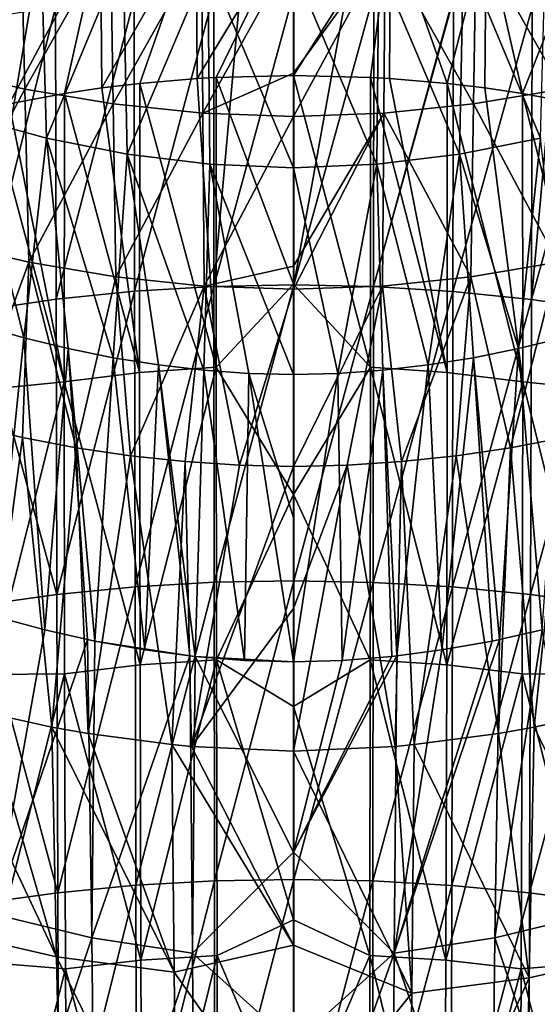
# Model space of a CAD drawing. Header units: metres. Extents: x -81 to 81, y -160 to 24.
# Tile 100 of 256: x -6 to 5, y -76 to -55. Entities that reach past the tile are written whole.
import ezdxf

# ---------------------------------------------------------------- set-up
doc = ezdxf.new("R2010")
doc.units = ezdxf.units.M
doc.layers.add('solid_501850_SW0001', color=7, linetype='CONTINUOUS')

msp = doc.modelspace()

# ---------------------------------------------------------------- linework, layer by layer
at = {"layer": 'solid_501850_SW0001'}
for points in [[(-7.585436, -55.664627, 130.599518), (-7.69258, -52.081108, 127.760658), (-5.827029, -52.52763, 127.440582)], [(-7.101552, -52.393784, 132.79361), (-6.950761, -56.693916, 135.937897), (-5.401523, -52.857967, 132.494965)], [(-5.743816, -56.100277, 130.29631), (-7.585436, -55.664627, 130.599518), (-5.827029, -52.52763, 127.440582)], [(-5.743816, -56.100277, 130.29631), (-5.827029, -52.52763, 127.440582), (-3.912229, -52.8531, 127.20826)], [(-4.093543, -56.076813, 153.729828), (-4.125626, -52.754162, 151.826294), (-2.076789, -52.538948, 152.089172)], [(-3.286503, -55.979687, 153.852051), (-4.093543, -56.076813, 153.729828), (-2.076789, -52.538948, 152.089172)], [(-2.05642, -55.874458, 153.986572), (-3.286503, -55.979687, 153.852051), (-2.076789, -52.538948, 152.089172)], [(-2.05642, -55.874458, 153.986572), (-2.076789, -52.538948, 152.089172), (0, -52.467743, 152.178513)], [(-1.648361, -55.850563, 154.017532), (-2.05642, -55.874458, 153.986572), (0, -52.467743, 152.178513)], [(-1.648361, -55.850563, 154.017532), (0, -52.467743, 152.178513), (0, -55.80798, 154.073395)], [(0, -52.467743, 152.178513), (2.076789, -52.538948, 152.089172), (0, -55.80798, 154.073395)], [(2.076789, -52.538948, 152.089172), (1.648361, -55.850563, 154.017532), (0, -55.80798, 154.073395)], [(2.076789, -52.538948, 152.089172), (2.05642, -55.874458, 153.986572), (1.648361, -55.850563, 154.017532)], [(2.076789, -52.538948, 152.089172), (3.286503, -55.979687, 153.852051), (2.05642, -55.874458, 153.986572)], [(2.076789, -52.538948, 152.089172), (4.125626, -52.754162, 151.826294), (3.286503, -55.979687, 153.852051)], [(3.912229, -52.8531, 127.20826), (5.827029, -52.52763, 127.440582), (5.743816, -56.100277, 130.29631)], [(-6.07764, -56.417599, 153.310989), (-6.118374, -53.115204, 151.398163), (-4.125626, -52.754162, 151.826294)], [(-4.898007, -56.196953, 153.580612), (-6.07764, -56.417599, 153.310989), (-4.125626, -52.754162, 151.826294)], [(-4.093543, -56.076813, 153.729828), (-4.898007, -56.196953, 153.580612), (-4.125626, -52.754162, 151.826294)], [(4.125626, -52.754162, 151.826294), (4.093543, -56.076813, 153.729828), (3.286503, -55.979687, 153.852051)], [(4.125626, -52.754162, 151.826294), (4.898007, -56.196953, 153.580612), (4.093543, -56.076813, 153.729828)], [(4.125626, -52.754162, 151.826294), (6.118374, -53.115204, 151.398163), (4.898007, -56.196953, 153.580612)], [(-5.401523, -52.857967, 132.494965), (-6.950761, -56.693916, 135.937897), (-5.282744, -57.150642, 135.662659)], [(-3.855389, -56.418751, 130.075943), (-5.743816, -56.100277, 130.29631), (-3.912229, -52.8531, 127.20826)], [(-5.401523, -52.857967, 132.494965), (-5.282744, -57.150642, 135.662659), (-3.636925, -53.200348, 132.277054)], [(-3.855389, -56.418751, 130.075943), (-3.912229, -52.8531, 127.20826), (-1.964459, -53.053436, 127.063416)], [(1.964459, -53.053436, 127.063416), (3.912229, -52.8531, 127.20826), (3.855389, -56.418751, 130.075943)], [(3.636925, -53.200348, 132.277054), (5.282744, -57.150642, 135.662659), (5.401523, -52.857967, 132.494965)], [(3.912229, -52.8531, 127.20826), (5.743816, -56.100277, 130.29631), (3.855389, -56.418751, 130.075943)], [(-3.636925, -53.200348, 132.277054), (-5.282744, -57.150642, 135.662659), (-3.554945, -57.489277, 135.461487)], [(-1.935626, -56.615543, 129.937653), (-3.855389, -56.418751, 130.075943), (-1.964459, -53.053436, 127.063416)], [(-3.636925, -53.200348, 132.277054), (-3.554945, -57.489277, 135.461487), (-1.828215, -53.414135, 132.140152)], [(-1.935626, -56.615543, 129.937653), (-1.964459, -53.053436, 127.063416), (0, -53.124565, 127.005745)], [(-1.935626, -56.615543, 129.937653), (0, -53.124565, 127.005745), (0, -55.762379, 129.161774)], [(1.964459, -53.053436, 127.063416), (0, -55.762379, 129.161774), (0, -53.124565, 127.005745)], [(1.964459, -53.053436, 127.063416), (0, -56.68615, 129.880722), (0, -55.762379, 129.161774)], [(1.964459, -53.053436, 127.063416), (1.935626, -56.615543, 129.937653), (0, -56.68615, 129.880722)], [(1.828215, -53.414135, 132.140152), (3.554945, -57.489277, 135.461487), (3.636925, -53.200348, 132.277054)], [(1.964459, -53.053436, 127.063416), (3.855389, -56.418751, 130.075943), (1.935626, -56.615543, 129.937653)], [(3.636925, -53.200348, 132.277054), (3.554945, -57.489277, 135.461487), (5.282744, -57.150642, 135.662659)], [(6.118374, -53.115204, 151.398163), (6.07764, -56.417599, 153.310989), (4.898007, -56.196953, 153.580612)], [(-1.828215, -53.414135, 132.140152), (-3.554945, -57.489277, 135.461487), (-1.786425, -57.702087, 135.334076)], [(-1.828215, -53.414135, 132.140152), (0, -57.781696, 135.279816), (0, -53.492828, 132.084259)], [(-1.828215, -53.414135, 132.140152), (-1.786425, -57.702087, 135.334076), (0, -57.781696, 135.279816)], [(1.828215, -53.414135, 132.140152), (0, -53.492828, 132.084259), (1.786425, -57.702087, 135.334076)], [(1.828215, -53.414135, 132.140152), (1.786425, -57.702087, 135.334076), (3.554945, -57.489277, 135.461487)], [(0, -53.492828, 132.084259), (0, -57.781696, 135.279816), (1.786425, -57.702087, 135.334076)], [(-3.396572, -60.422955, 160.47644), (-1.704582, -54.062191, 157.264511), (-3.408206, -54.171833, 157.11058)], [(-3.396572, -60.422955, 160.47644), (-1.69905, -60.321369, 160.628906), (-1.704582, -54.062191, 157.264511)], [(-1.69905, -60.321369, 160.628906), (-1.139001, -54.042187, 157.293015), (-1.704582, -54.062191, 157.264511)], [(-1.69905, -60.321369, 160.628906), (0.008554, -54.026123, 157.316071), (-1.139001, -54.042187, 157.293015)], [(-1.69905, -60.321369, 160.628906), (0.008538, -60.287968, 160.680023), (0.008554, -54.026123, 157.316071)], [(0.008538, -60.287968, 160.680023), (1.138909, -54.042183, 157.293015), (0.008554, -54.026123, 157.316071)], [(0.008538, -60.287968, 160.680023), (1.721643, -54.06292, 157.263474), (1.138909, -54.042183, 157.293015)], [(0.008538, -60.287968, 160.680023), (1.716075, -60.322044, 160.627884), (1.721643, -54.06292, 157.263474)], [(1.716075, -60.322044, 160.627884), (3.407838, -54.171803, 157.110626), (1.721643, -54.06292, 157.263474)], [(-5.073911, -60.593815, 160.225555), (-3.408206, -54.171833, 157.11058), (-5.089347, -54.355835, 156.857391)], [(-5.073911, -60.593815, 160.225555), (-3.396572, -60.422955, 160.47644), (-3.408206, -54.171833, 157.11058)], [(1.716075, -60.322044, 160.627884), (3.425103, -54.173302, 157.108536), (3.407838, -54.171803, 157.110626)], [(1.716075, -60.322044, 160.627884), (3.413445, -60.424316, 160.474411), (3.425103, -54.173302, 157.108536)], [(3.413445, -60.424316, 160.474411), (5.10603, -54.358059, 156.85437), (3.425103, -54.173302, 157.108536)], [(-6.721011, -60.835007, 159.879349), (-5.646102, -54.434311, 156.750839), (-6.739743, -54.615265, 156.507629)], [(-6.721011, -60.835007, 159.879349), (-5.089347, -54.355835, 156.857391), (-5.646102, -54.434311, 156.750839)], [(-6.721011, -60.835007, 159.879349), (-5.073911, -60.593815, 160.225555), (-5.089347, -54.355835, 156.857391)], [(3.413445, -60.424316, 160.474411), (5.090532, -60.595875, 160.222565), (5.10603, -54.358059, 156.85437)], [(5.090532, -60.595875, 160.222565), (5.646234, -54.43433, 156.750809), (5.10603, -54.358059, 156.85437)], [(5.090532, -60.595875, 160.222565), (6.756035, -54.618237, 156.503662), (5.646234, -54.43433, 156.750809)], [(5.090532, -60.595875, 160.222565), (6.73728, -60.837772, 159.875427), (6.756035, -54.618237, 156.503662)], [(-5.743816, -56.100277, 130.29631), (-7.472664, -59.374786, 133.277969), (-7.585436, -55.664627, 130.599518)], [(0, -56.68615, 129.880722), (-1.935626, -56.615543, 129.937653), (0, -55.762379, 129.161774)], [(-3.289829, -62.161785, 157.179901), (-4.093543, -56.076813, 153.729828), (-3.286503, -55.979687, 153.852051)], [(-3.289829, -62.161785, 157.179901), (-3.286503, -55.979687, 153.852051), (-1.649978, -62.044224, 157.346481)], [(-1.649978, -62.044224, 157.346481), (-3.286503, -55.979687, 153.852051), (-2.05642, -55.874458, 153.986572)], [(-1.649978, -62.044224, 157.346481), (-2.05642, -55.874458, 153.986572), (-1.648361, -55.850563, 154.017532)], [(-1.649978, -62.044224, 157.346481), (-1.648361, -55.850563, 154.017532), (0, -60.268635, 156.48497)], [(-1.648361, -55.850563, 154.017532), (0, -55.80798, 154.073395), (0, -60.268635, 156.48497)], [(1.649978, -62.044224, 157.346481), (0, -55.80798, 154.073395), (1.648361, -55.850563, 154.017532)], [(0, -60.268635, 156.48497), (0, -55.80798, 154.073395), (1.649978, -62.044224, 157.346481)], [(3.289829, -62.161785, 157.179901), (1.648361, -55.850563, 154.017532), (2.05642, -55.874458, 153.986572)], [(3.289829, -62.161785, 157.179901), (1.649978, -62.044224, 157.346481), (1.648361, -55.850563, 154.017532)], [(3.289829, -62.161785, 157.179901), (2.05642, -55.874458, 153.986572), (3.286503, -55.979687, 153.852051)], [(4.904896, -62.361202, 156.907425), (3.286503, -55.979687, 153.852051), (4.093543, -56.076813, 153.729828)], [(3.289829, -62.161785, 157.179901), (3.286503, -55.979687, 153.852051), (4.904896, -62.361202, 156.907425)], [(-5.743816, -56.100277, 130.29631), (-5.656351, -59.802227, 132.986465), (-7.472664, -59.374786, 133.277969)], [(-4.904896, -62.361202, 156.907425), (-6.07764, -56.417599, 153.310989), (-4.898007, -56.196953, 153.580612)], [(-3.855389, -56.418751, 130.075943), (-5.656351, -59.802227, 132.986465), (-5.743816, -56.100277, 130.29631)], [(-4.904896, -62.361202, 156.907425), (-4.898007, -56.196953, 153.580612), (-3.289829, -62.161785, 157.179901)], [(-3.289829, -62.161785, 157.179901), (-4.898007, -56.196953, 153.580612), (-4.093543, -56.076813, 153.729828)], [(3.855389, -56.418751, 130.075943), (5.743816, -56.100277, 130.29631), (5.656351, -59.802227, 132.986465)], [(4.904896, -62.361202, 156.907425), (4.093543, -56.076813, 153.729828), (4.898007, -56.196953, 153.580612)], [(6.481242, -62.518394, 156.467514), (4.898007, -56.196953, 153.580612), (6.07764, -56.417599, 153.310989)], [(4.904896, -62.361202, 156.907425), (4.898007, -56.196953, 153.580612), (6.481242, -62.518394, 156.467514)], [(-6.481242, -62.518394, 156.467514), (-6.467741, -56.502762, 153.20816), (-4.904896, -62.361202, 156.907425)], [(-4.904896, -62.361202, 156.907425), (-6.467741, -56.502762, 153.20816), (-6.07764, -56.417599, 153.310989)], [(-3.855389, -56.418751, 130.075943), (-3.795698, -60.115772, 132.773956), (-5.656351, -59.802227, 132.986465)], [(-1.935626, -56.615543, 129.937653), (-3.795698, -60.115772, 132.773956), (-3.855389, -56.418751, 130.075943)], [(-1.935626, -56.615543, 129.937653), (-1.905362, -60.310356, 132.639572), (-3.795698, -60.115772, 132.773956)], [(0, -56.68615, 129.880722), (-1.905362, -60.310356, 132.639572), (-1.935626, -56.615543, 129.937653)], [(1.935626, -56.615543, 129.937653), (0, -60.380913, 132.582413), (0, -59.886417, 132.236343)], [(1.935626, -56.615543, 129.937653), (1.905362, -60.310356, 132.639572), (0, -60.380913, 132.582413)], [(1.935626, -56.615543, 129.937653), (0, -59.886417, 132.236343), (0, -56.68615, 129.880722)], [(1.935626, -56.615543, 129.937653), (3.795698, -60.115772, 132.773956), (1.905362, -60.310356, 132.639572)], [(1.935626, -56.615543, 129.937653), (3.855389, -56.418751, 130.075943), (3.795698, -60.115772, 132.773956)], [(3.855389, -56.418751, 130.075943), (5.656351, -59.802227, 132.986465), (3.795698, -60.115772, 132.773956)], [(-5.762854, -61.41552, 138.676163), (-5.282744, -57.150642, 135.662659), (-6.950761, -56.693916, 135.937897)], [(-6.695876, -61.144783, 138.832214), (-5.762854, -61.41552, 138.676163), (-6.950761, -56.693916, 135.937897)], [(0, -59.886417, 132.236343), (-1.905362, -60.310356, 132.639572), (0, -56.68615, 129.880722)], [(-5.762854, -61.41552, 138.676163), (-4.813445, -61.648586, 138.543533), (-5.282744, -57.150642, 135.662659)], [(-3.852368, -61.842316, 138.434143), (-3.554945, -57.489277, 135.461487), (-5.282744, -57.150642, 135.662659)], [(-4.813445, -61.648586, 138.543533), (-3.852368, -61.842316, 138.434143), (-5.282744, -57.150642, 135.662659)], [(5.282744, -57.150642, 135.662659), (3.554945, -57.489277, 135.461487), (4.813445, -61.648586, 138.543533)], [(5.282744, -57.150642, 135.662659), (4.813445, -61.648586, 138.543533), (5.762854, -61.41552, 138.676163)], [(-3.852368, -61.842316, 138.434143), (-2.884732, -61.99543, 138.347687), (-3.554945, -57.489277, 135.461487)], [(-1.916322, -62.107063, 138.283646), (-1.786425, -57.702087, 135.334076), (-3.554945, -57.489277, 135.461487)], [(-2.884732, -61.99543, 138.347687), (-1.916322, -62.107063, 138.283646), (-3.554945, -57.489277, 135.461487)], [(3.554945, -57.489277, 135.461487), (1.786425, -57.702087, 135.334076), (2.884732, -61.99543, 138.347687)], [(3.554945, -57.489277, 135.461487), (2.884732, -61.99543, 138.347687), (3.852368, -61.842316, 138.434143)], [(3.554945, -57.489277, 135.461487), (3.852368, -61.842316, 138.434143), (4.813445, -61.648586, 138.543533)], [(-1.916322, -62.107063, 138.283646), (-0.952882, -62.176716, 138.241394), (-1.786425, -57.702087, 135.334076)], [(-1.786425, -57.702087, 135.334076), (0, -62.204269, 138.220123), (0, -57.781696, 135.279816)], [(-0.952882, -62.176716, 138.241394), (0, -62.204269, 138.220123), (-1.786425, -57.702087, 135.334076)], [(1.786425, -57.702087, 135.334076), (0, -57.781696, 135.279816), (0.952882, -62.176716, 138.241394)], [(0, -57.781696, 135.279816), (0, -62.204269, 138.220123), (0.952882, -62.176716, 138.241394)], [(1.786425, -57.702087, 135.334076), (0.952882, -62.176716, 138.241394), (1.916322, -62.107063, 138.283646)], [(1.786425, -57.702087, 135.334076), (1.916322, -62.107063, 138.283646), (2.884732, -61.99543, 138.347687)], [(-7.472664, -59.374786, 133.277969), (-5.656351, -59.802227, 132.986465), (-6.926067, -63.28484, 135.696991)], [(-5.656351, -59.802227, 132.986465), (-5.792722, -63.547508, 135.518875), (-6.926067, -63.28484, 135.696991)], [(-5.656351, -59.802227, 132.986465), (-4.642173, -63.766006, 135.371384), (-5.792722, -63.547508, 135.518875)], [(-5.656351, -59.802227, 132.986465), (-3.795698, -60.115772, 132.773956), (-4.642173, -63.766006, 135.371384)], [(0, -59.886417, 132.236343), (0, -60.380913, 132.582413), (-1.905362, -60.310356, 132.639572)], [(4.641739, -63.766079, 135.371323), (3.795698, -60.115772, 132.773956), (5.656351, -59.802227, 132.986465)], [(5.792207, -63.547615, 135.518799), (4.641739, -63.766079, 135.371323), (5.656351, -59.802227, 132.986465)], [(-3.795698, -60.115772, 132.773956), (-3.481014, -63.938515, 135.254608), (-4.642173, -63.766006, 135.371384)], [(-3.795698, -60.115772, 132.773956), (-1.905362, -60.310356, 132.639572), (-3.481014, -63.938515, 135.254608)], [(2.315709, -64.063736, 135.16832), (1.905362, -60.310356, 132.639572), (3.795698, -60.115772, 132.773956)], [(3.480713, -63.938553, 135.254578), (2.315709, -64.063736, 135.16832), (3.795698, -60.115772, 132.773956)], [(4.641739, -63.766079, 135.371323), (3.480713, -63.938553, 135.254578), (3.795698, -60.115772, 132.773956)], [(-1.905362, -60.310356, 132.639572), (-2.315867, -64.063721, 135.168335), (-3.481014, -63.938515, 135.254608)], [(-3.396572, -60.422955, 160.47644), (-3.383112, -66.740662, 163.719742), (-1.69905, -60.321369, 160.628906)], [(-3.383112, -66.740662, 163.719742), (-1.692011, -66.64415, 163.87323), (-1.69905, -60.321369, 160.628906)], [(-1.905362, -60.310356, 132.639572), (-1.153345, -64.140831, 135.112045), (-2.315867, -64.063721, 135.168335)], [(-1.905362, -60.310356, 132.639572), (0, -60.380913, 132.582413), (-1.153345, -64.140831, 135.112045)], [(-1.69905, -60.321369, 160.628906), (-1.692011, -66.64415, 163.87323), (0.008538, -60.287968, 160.680023)], [(-1.692011, -66.64415, 163.87323), (0.008502, -66.612389, 163.924728), (0.008538, -60.287968, 160.680023)], [(-1.649978, -62.044224, 157.346481), (0, -60.268635, 156.48497), (0, -64.765167, 158.837143)], [(0, -60.380913, 132.582413), (0, -64.169624, 135.084915), (-1.153345, -64.140831, 135.112045)], [(0, -64.765167, 158.837143), (0, -60.268635, 156.48497), (1.649978, -62.044224, 157.346481)], [(1.905362, -60.310356, 132.639572), (0, -64.169624, 135.084915), (0, -60.380913, 132.582413)], [(1.153301, -64.140831, 135.112045), (0, -64.169624, 135.084915), (1.905362, -60.310356, 132.639572)], [(0.008538, -60.287968, 160.680023), (0.008502, -66.612389, 163.924728), (1.716075, -60.322044, 160.627884)], [(0.008502, -66.612389, 163.924728), (1.708967, -66.644791, 163.872192), (1.716075, -60.322044, 160.627884)], [(2.315709, -64.063736, 135.16832), (1.153301, -64.140831, 135.112045), (1.905362, -60.310356, 132.639572)], [(1.716075, -60.322044, 160.627884), (1.708967, -66.644791, 163.872192), (3.413445, -60.424316, 160.474411)], [(-6.721011, -60.835007, 159.879349), (-5.055346, -66.902916, 163.467453), (-5.073911, -60.593815, 160.225555)], [(-5.073911, -60.593815, 160.225555), (-5.055346, -66.902916, 163.467453), (-3.396572, -60.422955, 160.47644)], [(-5.055346, -66.902916, 163.467453), (-3.383112, -66.740662, 163.719742), (-3.396572, -60.422955, 160.47644)], [(1.708967, -66.644791, 163.872192), (3.399927, -66.741959, 163.717712), (3.413445, -60.424316, 160.474411)], [(3.413445, -60.424316, 160.474411), (3.399927, -66.741959, 163.717712), (5.090532, -60.595875, 160.222565)], [(3.399927, -66.741959, 163.717712), (5.071925, -66.904869, 163.464447), (5.090532, -60.595875, 160.222565)], [(5.090532, -60.595875, 160.222565), (5.071925, -66.904869, 163.464447), (6.73728, -60.837772, 159.875427)], [(-6.721011, -60.835007, 159.879349), (-6.699309, -67.131943, 163.119736), (-5.055346, -66.902916, 163.467453)], [(5.071925, -66.904869, 163.464447), (6.715559, -67.134567, 163.115799), (6.73728, -60.837772, 159.875427)], [(-6.374665, -67.374275, 142.57579), (-5.762854, -61.41552, 138.676163), (-6.695876, -61.144783, 138.832214)], [(-6.374665, -67.374275, 142.57579), (-5.31756, -67.662056, 142.403976), (-5.762854, -61.41552, 138.676163)], [(-5.31756, -67.662056, 142.403976), (-4.813445, -61.648586, 138.543533), (-5.762854, -61.41552, 138.676163)], [(5.31756, -67.662056, 142.403976), (5.762854, -61.41552, 138.676163), (4.813445, -61.648586, 138.543533)], [(-5.31756, -67.662056, 142.403976), (-4.406374, -67.869034, 142.281738), (-4.813445, -61.648586, 138.543533)], [(-4.248463, -67.901108, 142.262863), (-3.852368, -61.842316, 138.434143), (-4.813445, -61.648586, 138.543533)], [(-4.406374, -67.869034, 142.281738), (-4.248463, -67.901108, 142.262863), (-4.813445, -61.648586, 138.543533)], [(4.406374, -67.869034, 142.281738), (4.813445, -61.648586, 138.543533), (3.852368, -61.842316, 138.434143)], [(4.406374, -67.869034, 142.281738), (5.31756, -67.662056, 142.403976), (4.813445, -61.648586, 138.543533)], [(-4.248463, -67.901108, 142.262863), (-3.17454, -68.089813, 142.151703), (-3.852368, -61.842316, 138.434143)], [(-3.17454, -68.089813, 142.151703), (-2.884732, -61.99543, 138.347687), (-3.852368, -61.842316, 138.434143)], [(3.17454, -68.089813, 142.151703), (3.852368, -61.842316, 138.434143), (2.884732, -61.99543, 138.347687)], [(3.17454, -68.089813, 142.151703), (4.248463, -67.901108, 142.262863), (3.852368, -61.842316, 138.434143)], [(4.248463, -67.901108, 142.262863), (4.406374, -67.869034, 142.281738), (3.852368, -61.842316, 138.434143)], [(-3.279157, -68.410965, 160.388031), (-3.289829, -62.161785, 157.179901), (-1.649978, -62.044224, 157.346481)], [(-3.279157, -68.410965, 160.388031), (-1.649978, -62.044224, 157.346481), (-1.643522, -68.301186, 160.557159)], [(-3.17454, -68.089813, 142.151703), (-2.212039, -68.215576, 142.076645), (-2.884732, -61.99543, 138.347687)], [(-2.103386, -68.227188, 142.06958), (-1.916322, -62.107063, 138.283646), (-2.884732, -61.99543, 138.347687)], [(-2.212039, -68.215576, 142.076645), (-2.103386, -68.227188, 142.06958), (-2.884732, -61.99543, 138.347687)], [(-1.643522, -68.301186, 160.557159), (-1.649978, -62.044224, 157.346481), (0, -64.765167, 158.837143)], [(0, -64.765167, 158.837143), (1.649978, -62.044224, 157.346481), (1.643522, -68.301186, 160.557159)], [(3.279157, -68.410965, 160.388031), (1.643522, -68.301186, 160.557159), (1.649978, -62.044224, 157.346481)], [(3.279157, -68.410965, 160.388031), (1.649978, -62.044224, 157.346481), (3.289829, -62.161785, 157.179901)], [(2.212039, -68.215576, 142.076645), (2.884732, -61.99543, 138.347687), (1.916322, -62.107063, 138.283646)], [(2.212039, -68.215576, 142.076645), (3.17454, -68.089813, 142.151703), (2.884732, -61.99543, 138.347687)], [(-4.904896, -62.361202, 156.907425), (-3.289829, -62.161785, 157.179901), (-3.279157, -68.410965, 160.388031)], [(-2.103386, -68.227188, 142.06958), (-1.042711, -68.31282, 142.015411), (-1.916322, -62.107063, 138.283646)], [(-1.042711, -68.31282, 142.015411), (-0.952882, -62.176716, 138.241394), (-1.916322, -62.107063, 138.283646)], [(-1.042711, -68.31282, 142.015411), (0, -68.346931, 141.987915), (-0.952882, -62.176716, 138.241394)], [(-0.952882, -62.176716, 138.241394), (0, -65.266396, 140.119019), (0, -62.204269, 138.220123)], [(-0.952882, -62.176716, 138.241394), (0, -68.346931, 141.987915), (0, -65.266396, 140.119019)], [(0, -68.346931, 141.987915), (0.952882, -62.176716, 138.241394), (0, -62.204269, 138.220123)], [(0, -68.346931, 141.987915), (1.042711, -68.31282, 142.015411), (0.952882, -62.176716, 138.241394)], [(0, -65.266396, 140.119019), (0, -68.346931, 141.987915), (0, -62.204269, 138.220123)], [(1.042711, -68.31282, 142.015411), (1.916322, -62.107063, 138.283646), (0.952882, -62.176716, 138.241394)], [(1.042711, -68.31282, 142.015411), (2.103386, -68.227188, 142.06958), (1.916322, -62.107063, 138.283646)], [(2.103386, -68.227188, 142.06958), (2.212039, -68.215576, 142.076645), (1.916322, -62.107063, 138.283646)], [(3.279157, -68.410965, 160.388031), (3.289829, -62.161785, 157.179901), (4.904896, -62.361202, 156.907425)], [(-6.474363, -68.611618, 159.605927), (-6.481242, -62.518394, 156.467514), (-4.904896, -62.361202, 156.907425)], [(-6.474363, -68.611618, 159.605927), (-4.904896, -62.361202, 156.907425), (-4.893624, -68.598541, 160.111847)], [(-4.893624, -68.598541, 160.111847), (-4.904896, -62.361202, 156.907425), (-3.279157, -68.410965, 160.388031)], [(3.279157, -68.410965, 160.388031), (4.904896, -62.361202, 156.907425), (4.893624, -68.598541, 160.111847)], [(4.893624, -68.598541, 160.111847), (4.904896, -62.361202, 156.907425), (6.474363, -68.611618, 159.605927)], [(4.904896, -62.361202, 156.907425), (6.481242, -62.518394, 156.467514), (6.474363, -68.611618, 159.605927)], [(-6.587453, -69.427628, 139.390961), (-6.926067, -63.28484, 135.696991), (-5.792722, -63.547508, 135.518875)], [(-5.163893, -69.738312, 139.179932), (-6.587453, -69.427628, 139.390961), (-5.792722, -63.547508, 135.518875)], [(-5.163893, -69.738312, 139.179932), (-5.792722, -63.547508, 135.518875), (-4.642173, -63.766006, 135.371384)], [(5.151201, -69.740753, 139.178284), (4.641739, -63.766079, 135.371323), (5.792207, -63.547615, 135.518799)], [(6.586866, -69.427773, 139.390854), (5.151201, -69.740753, 139.178284), (5.792207, -63.547615, 135.518799)], [(-4.389382, -69.876396, 139.086258), (-5.163893, -69.738312, 139.179932), (-4.642173, -63.766006, 135.371384)], [(-4.389382, -69.876396, 139.086258), (-4.642173, -63.766006, 135.371384), (-3.481014, -63.938515, 135.254608)], [(4.388853, -69.876488, 139.086197), (3.480713, -63.938553, 135.254578), (4.641739, -63.766079, 135.371323)], [(5.151201, -69.740753, 139.178284), (4.388853, -69.876488, 139.086197), (4.641739, -63.766079, 135.371323)], [(-2.596992, -70.113396, 138.923401), (-4.389382, -69.876396, 139.086258), (-3.481014, -63.938515, 135.254608)], [(-2.596992, -70.113396, 138.923401), (-3.481014, -63.938515, 135.254608), (-2.315867, -64.063721, 135.168335)], [(2.584124, -70.114685, 138.922485), (2.315709, -64.063736, 135.16832), (3.480713, -63.938553, 135.254578)], [(4.388853, -69.876488, 139.086197), (2.584124, -70.114685, 138.922485), (3.480713, -63.938553, 135.254578)], [(-2.177797, -70.152191, 138.895828), (-2.596992, -70.113396, 138.923401), (-2.315867, -64.063721, 135.168335)], [(-2.177797, -70.152191, 138.895828), (-2.315867, -64.063721, 135.168335), (-1.153345, -64.140831, 135.112045)], [(-2.177797, -70.152191, 138.895828), (-1.153345, -64.140831, 135.112045), (0, -64.169624, 135.084915)], [(0, -67.201065, 136.964691), (-2.177797, -70.152191, 138.895828), (0, -64.169624, 135.084915)], [(0, -67.201065, 136.964691), (0, -64.169624, 135.084915), (1.153301, -64.140831, 135.112045)], [(0, -67.201065, 136.964691), (1.153301, -64.140831, 135.112045), (0, -70.250725, 138.814789)], [(2.177571, -70.152214, 138.895813), (0, -70.250725, 138.814789), (1.153301, -64.140831, 135.112045)], [(2.177571, -70.152214, 138.895813), (1.153301, -64.140831, 135.112045), (2.315709, -64.063736, 135.16832)], [(2.584124, -70.114685, 138.922485), (2.177571, -70.152214, 138.895813), (2.315709, -64.063736, 135.16832)], [(-1.643522, -68.301186, 160.557159), (0, -64.765167, 158.837143), (0, -69.296379, 161.129211)], [(0, -69.296379, 161.129211), (0, -64.765167, 158.837143), (1.643522, -68.301186, 160.557159)], [(-3.383112, -66.740662, 163.719742), (-3.368873, -73.121674, 166.840607), (-1.692011, -66.64415, 163.87323)], [(-3.368873, -73.121674, 166.840607), (-1.68458, -73.027954, 166.99678), (-1.692011, -66.64415, 163.87323)], [(-1.692011, -66.64415, 163.87323), (-1.68458, -73.027954, 166.99678), (0.008502, -66.612389, 163.924728)], [(-1.68458, -73.027954, 166.99678), (0.008464, -72.997032, 167.049271), (0.008502, -66.612389, 163.924728)], [(0.008502, -66.612389, 163.924728), (0.008464, -72.997032, 167.049271), (1.708967, -66.644791, 163.872192)], [(0.008464, -72.997032, 167.049271), (1.701464, -73.02858, 166.995728), (1.708967, -66.644791, 163.872192)], [(1.708967, -66.644791, 163.872192), (1.701464, -73.02858, 166.995728), (3.399927, -66.741959, 163.717712)], [(-6.699309, -67.131943, 163.119736), (-5.03562, -73.278816, 166.584351), (-5.055346, -66.902916, 163.467453)], [(-5.055346, -66.902916, 163.467453), (-5.03562, -73.278816, 166.584351), (-3.383112, -66.740662, 163.719742)], [(-5.03562, -73.278816, 166.584351), (-3.368873, -73.121674, 166.840607), (-3.383112, -66.740662, 163.719742)], [(1.701464, -73.02858, 166.995728), (3.385625, -73.122932, 166.838547), (3.399927, -66.741959, 163.717712)], [(3.399927, -66.741959, 163.717712), (3.385625, -73.122932, 166.838547), (5.071925, -66.904869, 163.464447)], [(3.385625, -73.122932, 166.838547), (5.052153, -73.280708, 166.581299), (5.071925, -66.904869, 163.464447)], [(5.071925, -66.904869, 163.464447), (5.052153, -73.280708, 166.581299), (6.715559, -67.134567, 163.115799)], [(-6.699309, -67.131943, 163.119736), (-6.676076, -73.500198, 166.231827), (-5.03562, -73.278816, 166.584351)], [(5.052153, -73.280708, 166.581299), (6.692303, -73.502731, 166.227829), (6.715559, -67.134567, 163.115799)], [(0, -67.201065, 136.964691), (0, -70.250725, 138.814789), (-2.177797, -70.152191, 138.895828)], [(-6.406796, -73.73497, 146.305298), (-5.31756, -67.662056, 142.403976), (-6.374665, -67.374275, 142.57579)], [(-6.406796, -73.73497, 146.305298), (-4.406374, -67.869034, 142.281738), (-5.31756, -67.662056, 142.403976)], [(4.31163, -74.243774, 145.997818), (5.31756, -67.662056, 142.403976), (4.406374, -67.869034, 142.281738)], [(4.31163, -74.243774, 145.997818), (6.406796, -73.73497, 146.305298), (5.31756, -67.662056, 142.403976)], [(-4.31163, -74.243774, 145.997818), (-4.406374, -67.869034, 142.281738), (-6.406796, -73.73497, 146.305298)], [(-4.31163, -74.243774, 145.997818), (-4.248463, -67.901108, 142.262863), (-4.406374, -67.869034, 142.281738)], [(-4.31163, -74.243774, 145.997818), (-2.212039, -68.215576, 142.076645), (-4.248463, -67.901108, 142.262863)], [(-4.248463, -67.901108, 142.262863), (-2.212039, -68.215576, 142.076645), (-3.17454, -68.089813, 142.151703)], [(2.157931, -74.572067, 145.80127), (4.406374, -67.869034, 142.281738), (4.248463, -67.901108, 142.262863)], [(2.157931, -74.572067, 145.80127), (4.31163, -74.243774, 145.997818), (4.406374, -67.869034, 142.281738)], [(2.157931, -74.572067, 145.80127), (4.248463, -67.901108, 142.262863), (3.17454, -68.089813, 142.151703)], [(2.157931, -74.572067, 145.80127), (3.17454, -68.089813, 142.151703), (2.212039, -68.215576, 142.076645)], [(-2.157931, -74.572067, 145.80127), (-2.212039, -68.215576, 142.076645), (-4.31163, -74.243774, 145.997818)], [(-3.259425, -74.724052, 163.476135), (-3.279157, -68.410965, 160.388031), (-1.643522, -68.301186, 160.557159)], [(-3.259425, -74.724052, 163.476135), (-1.643522, -68.301186, 160.557159), (-1.632148, -74.61895, 163.648682)], [(-2.157931, -74.572067, 145.80127), (-2.103386, -68.227188, 142.06958), (-2.212039, -68.215576, 142.076645)], [(-2.157931, -74.572067, 145.80127), (0.000002, -72.414406, 144.393066), (-2.103386, -68.227188, 142.06958)], [(-2.103386, -68.227188, 142.06958), (0.000002, -72.414406, 144.393066), (0, -68.346931, 141.987915)], [(-2.103386, -68.227188, 142.06958), (0, -68.346931, 141.987915), (-1.042711, -68.31282, 142.015411)], [(-1.643522, -68.301186, 160.557159), (0, -69.296379, 161.129211), (0, -73.861015, 163.360504)], [(-1.632148, -74.61895, 163.648682), (-1.643522, -68.301186, 160.557159), (0, -73.861015, 163.360504)], [(0, -69.296379, 161.129211), (1.643522, -68.301186, 160.557159), (1.632148, -74.61895, 163.648682)], [(0.000002, -72.414406, 144.393066), (1.042711, -68.31282, 142.015411), (0, -68.346931, 141.987915)], [(0.000002, -72.414406, 144.393066), (2.212039, -68.215576, 142.076645), (2.103386, -68.227188, 142.06958)], [(0.000002, -72.414406, 144.393066), (2.157931, -74.572067, 145.80127), (2.212039, -68.215576, 142.076645)], [(0.000002, -72.414406, 144.393066), (2.103386, -68.227188, 142.06958), (1.042711, -68.31282, 142.015411)], [(3.259425, -74.724052, 163.476135), (1.632148, -74.61895, 163.648682), (1.643522, -68.301186, 160.557159)], [(3.259425, -74.724052, 163.476135), (1.643522, -68.301186, 160.557159), (3.279157, -68.410965, 160.388031)], [(-6.453516, -74.776817, 162.625687), (-6.474363, -68.611618, 159.605927), (-4.893624, -68.598541, 160.111847)], [(-6.453516, -74.776817, 162.625687), (-4.893624, -68.598541, 160.111847), (-4.870214, -74.904556, 163.194763)], [(-4.893624, -68.598541, 160.111847), (-3.279157, -68.410965, 160.388031), (-3.259425, -74.724052, 163.476135)], [(-4.870214, -74.904556, 163.194763), (-4.893624, -68.598541, 160.111847), (-3.259425, -74.724052, 163.476135)], [(3.259425, -74.724052, 163.476135), (3.279157, -68.410965, 160.388031), (4.893624, -68.598541, 160.111847)], [(3.259425, -74.724052, 163.476135), (4.893624, -68.598541, 160.111847), (4.870214, -74.904556, 163.194763)], [(4.870214, -74.904556, 163.194763), (4.893624, -68.598541, 160.111847), (6.453516, -74.776817, 162.625687)], [(4.893624, -68.598541, 160.111847), (6.474363, -68.611618, 159.605927), (6.453516, -74.776817, 162.625687)], [(-5.064239, -74.646996, 142.051361), (-7.657144, -69.144508, 139.584686), (-6.587453, -69.427628, 139.390961)], [(-7.511638, -74.088257, 142.440781), (-7.657144, -69.144508, 139.584686), (-5.064239, -74.646996, 142.051361)], [(-5.064239, -74.646996, 142.051361), (-6.587453, -69.427628, 139.390961), (-5.163893, -69.738312, 139.179932)], [(0, -73.861015, 163.360504), (0, -69.296379, 161.129211), (1.632148, -74.61895, 163.648682)], [(7.486099, -74.544289, 142.693314), (5.151201, -69.740753, 139.178284), (6.586866, -69.427773, 139.390854)], [(-2.548387, -74.981262, 141.790314), (-5.163893, -69.738312, 139.179932), (-4.389382, -69.876396, 139.086258)], [(-2.548387, -74.981262, 141.790314), (-5.064239, -74.646996, 142.051361), (-5.163893, -69.738312, 139.179932)], [(-2.548387, -74.981262, 141.790314), (-4.389382, -69.876396, 139.086258), (-2.596992, -70.113396, 138.923401)], [(5.042396, -75.098175, 142.306427), (2.584124, -70.114685, 138.922485), (4.388853, -69.876488, 139.086197)], [(5.042396, -75.098175, 142.306427), (4.388853, -69.876488, 139.086197), (5.151201, -69.740753, 139.178284)], [(5.042396, -75.098175, 142.306427), (5.151201, -69.740753, 139.178284), (7.486099, -74.544289, 142.693314)], [(0, -74.403351, 141.269043), (-2.596992, -70.113396, 138.923401), (-2.177797, -70.152191, 138.895828)], [(0, -74.403351, 141.269043), (-2.548387, -74.981262, 141.790314), (-2.596992, -70.113396, 138.923401)], [(0, -74.403351, 141.269043), (-2.177797, -70.152191, 138.895828), (0, -70.250725, 138.814789)], [(2.530906, -75.427315, 142.046097), (0, -70.250725, 138.814789), (2.177571, -70.152214, 138.895813)], [(2.530906, -75.427315, 142.046097), (0, -74.403351, 141.269043), (0, -70.250725, 138.814789)], [(2.530906, -75.427315, 142.046097), (2.177571, -70.152214, 138.895813), (2.584124, -70.114685, 138.922485)], [(2.530906, -75.427315, 142.046097), (2.584124, -70.114685, 138.922485), (5.042396, -75.098175, 142.306427)], [(-2.157931, -74.572067, 145.80127), (0, -76.515427, 146.747467), (0.000002, -72.414406, 144.393066)], [(0.000002, -72.414406, 144.393066), (0, -76.515427, 146.747467), (2.157931, -74.572067, 145.80127)], [(-3.368873, -73.121674, 166.840607), (-3.354897, -79.562683, 169.839157), (-1.68458, -73.027954, 166.99678)], [(-3.354897, -79.562683, 169.839157), (-1.677282, -79.470192, 169.998901), (-1.68458, -73.027954, 166.99678)], [(-1.68458, -73.027954, 166.99678), (-1.677282, -79.470192, 169.998901), (0.008464, -72.997032, 167.049271)], [(-1.677282, -79.470192, 169.998901), (0.008427, -79.439552, 170.052689), (0.008464, -72.997032, 167.049271)], [(0.008464, -72.997032, 167.049271), (0.008427, -79.439552, 170.052689), (1.701464, -73.02858, 166.995728)], [(0.008427, -79.439552, 170.052689), (1.694095, -79.47081, 169.997818), (1.701464, -73.02858, 166.995728)], [(1.701464, -73.02858, 166.995728), (1.694095, -79.47081, 169.997818), (3.385625, -73.122932, 166.838547)], [(-5.03562, -73.278816, 166.584351), (-5.016287, -79.717155, 169.577576), (-3.368873, -73.121674, 166.840607)], [(-5.016287, -79.717155, 169.577576), (-3.354897, -79.562683, 169.839157), (-3.368873, -73.121674, 166.840607)], [(1.694095, -79.47081, 169.997818), (3.371588, -79.563919, 169.837051), (3.385625, -73.122932, 166.838547)], [(3.385625, -73.122932, 166.838547), (3.371588, -79.563919, 169.837051), (5.052153, -73.280708, 166.581299)], [(-6.676076, -73.500198, 166.231827), (-5.016287, -79.717155, 169.577576), (-5.03562, -73.278816, 166.584351)], [(3.371588, -79.563919, 169.837051), (5.032775, -79.719009, 169.574463), (5.052153, -73.280708, 166.581299)], [(5.052153, -73.280708, 166.581299), (5.032775, -79.719009, 169.574463), (6.692303, -73.502731, 166.227829)], [(-6.676076, -73.500198, 166.231827), (-6.65336, -79.934021, 169.218521), (-5.016287, -79.717155, 169.577576)], [(5.032775, -79.719009, 169.574463), (6.669566, -79.936501, 169.214447), (6.692303, -73.502731, 166.227829)], [(-4.31163, -74.243774, 145.997818), (-6.406796, -73.73497, 146.305298), (-6.306675, -80.241783, 149.853302)], [(-1.632148, -74.61895, 163.648682), (0, -73.861015, 163.360504), (0, -78.45784, 165.530365)], [(0, -78.45784, 165.530365), (0, -73.861015, 163.360504), (1.632148, -74.61895, 163.648682)], [(4.31163, -74.243774, 145.997818), (6.306675, -80.241783, 149.853302), (6.406796, -73.73497, 146.305298)], [(-7.511638, -74.088257, 142.440781), (-5.064239, -74.646996, 142.051361), (-4.959461, -79.610489, 144.836578)], [(-7.361128, -79.097237, 145.200745), (-7.511638, -74.088257, 142.440781), (-4.959461, -79.610489, 144.836578)], [(-4.239726, -80.703499, 149.574249), (-4.31163, -74.243774, 145.997818), (-6.306675, -80.241783, 149.853302)], [(-2.157931, -74.572067, 145.80127), (-4.31163, -74.243774, 145.997818), (-4.239726, -80.703499, 149.574249)], [(2.157931, -74.572067, 145.80127), (4.239726, -80.703499, 149.574249), (4.31163, -74.243774, 145.997818)], [(4.31163, -74.243774, 145.997818), (4.239726, -80.703499, 149.574249), (6.306675, -80.241783, 149.853302)], [(0, -74.403351, 141.269043), (0, -78.591095, 143.669754), (-2.548387, -74.981262, 141.790314)], [(2.530906, -75.427315, 142.046097), (0, -78.591095, 143.669754), (0, -74.403351, 141.269043)], [(-2.494917, -79.896049, 144.57869), (-4.959461, -79.610489, 144.836578), (-5.064239, -74.646996, 142.051361)], [(-2.548387, -74.981262, 141.790314), (-2.494917, -79.896049, 144.57869), (-5.064239, -74.646996, 142.051361)], [(-2.116935, -81.004745, 149.395081), (-2.157931, -74.572067, 145.80127), (-4.239726, -80.703499, 149.574249)], [(-3.235235, -81.097778, 166.444077), (-3.259425, -74.724052, 163.476135), (-1.632148, -74.61895, 163.648682)], [(-3.235235, -81.097778, 166.444077), (-1.632148, -74.61895, 163.648682), (-1.618325, -80.994919, 166.620316)], [(-2.116935, -81.004745, 149.395081), (0, -76.515427, 146.747467), (-2.157931, -74.572067, 145.80127)], [(-1.618325, -80.994919, 166.620316), (-1.632148, -74.61895, 163.648682), (0, -78.45784, 165.530365)], [(-0.000001, -80.648781, 149.050369), (2.116935, -81.004745, 149.395081), (2.157931, -74.572067, 145.80127)], [(0, -76.515427, 146.747467), (-0.000001, -80.648781, 149.050369), (2.157931, -74.572067, 145.80127)], [(0, -78.45784, 165.530365), (1.632148, -74.61895, 163.648682), (1.618325, -80.994919, 166.620316)], [(3.235235, -81.097778, 166.444077), (1.618325, -80.994919, 166.620316), (1.632148, -74.61895, 163.648682)], [(3.235235, -81.097778, 166.444077), (1.632148, -74.61895, 163.648682), (3.259425, -74.724052, 163.476135)], [(2.157931, -74.572067, 145.80127), (2.116935, -81.004745, 149.395081), (4.239726, -80.703499, 149.574249)], [(4.928102, -80.520317, 145.33226), (7.486099, -74.544289, 142.693314), (7.321753, -80.017525, 145.690475)], [(4.928102, -80.520317, 145.33226), (5.042396, -75.098175, 142.306427), (7.486099, -74.544289, 142.693314)], [(-6.42575, -81.008575, 165.528763), (-6.453516, -74.776817, 162.625687), (-4.870214, -74.904556, 163.194763)], [(-6.42575, -81.008575, 165.528763), (-4.870214, -74.904556, 163.194763), (-4.840932, -81.274895, 166.157028)], [(-4.870214, -74.904556, 163.194763), (-3.259425, -74.724052, 163.476135), (-3.235235, -81.097778, 166.444077)], [(-4.840932, -81.274895, 166.157028), (-4.870214, -74.904556, 163.194763), (-3.235235, -81.097778, 166.444077)], [(3.235235, -81.097778, 166.444077), (3.259425, -74.724052, 163.476135), (4.870214, -74.904556, 163.194763)], [(3.235235, -81.097778, 166.444077), (4.870214, -74.904556, 163.194763), (4.840932, -81.274895, 166.157028)], [(4.840932, -81.274895, 166.157028), (4.870214, -74.904556, 163.194763), (6.42575, -81.008575, 165.528763)], [(4.870214, -74.904556, 163.194763), (6.453516, -74.776817, 162.625687), (6.42575, -81.008575, 165.528763)], [(0, -78.591095, 143.669754), (-2.494917, -79.896049, 144.57869), (-2.548387, -74.981262, 141.790314)], [(2.472733, -80.795486, 145.07634), (5.042396, -75.098175, 142.306427), (4.928102, -80.520317, 145.33226)], [(2.472733, -80.795486, 145.07634), (2.530906, -75.427315, 142.046097), (5.042396, -75.098175, 142.306427)], [(2.472733, -80.795486, 145.07634), (0, -78.591095, 143.669754), (2.530906, -75.427315, 142.046097)]]:
    msp.add_3dface(points, dxfattribs=at)

doc.saveas('drawing.dxf')
